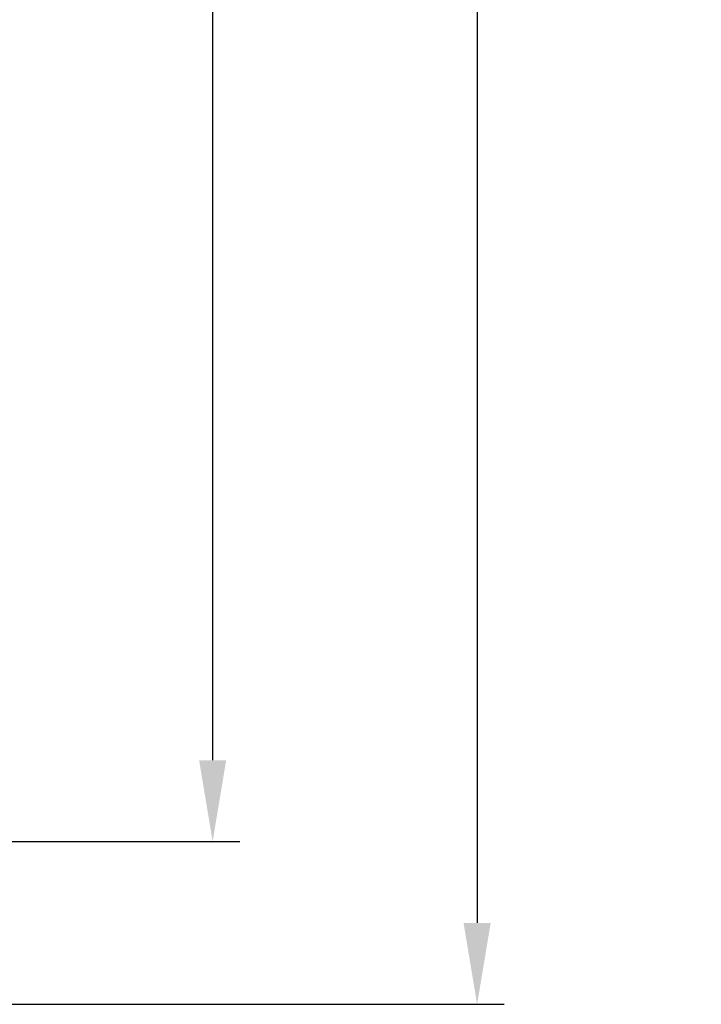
# Model space of a CAD drawing. Extents: x 14074 to 14414, y -3713 to -3387.
# Tile 7 of 25: x 14160 to 14185, y -3570 to -3534. Entities that reach past the tile are written whole.
import ezdxf

# ---------------------------------------------------------------- set-up
doc = ezdxf.new("R2010")
doc.units = 0
doc.layers.get('DEFPOINTS').update_dxf_attribs({"color": 8, "linetype": 'CONTINUOUS'})
doc.layers.add('TEXT', color=2, linetype='CONTINUOUS')
doc.styles.get("Standard").update_dxf_attribs({"font": 'PMingLiU.ttf'})
doc.dimstyles.new('ISO-25', dxfattribs={"dimtxt": 3, "dimasz": 3, "dimexe": 1, "dimexo": 1, "dimgap": 2, "dimtad": 2, "dimtih": 1, "dimtoh": 1, "dimtxsty": 'STANDARD', "dimcen": 0, "dimclrd": 256, "dimclre": 256, "dimclrt": 256, "dimazin": 3, "dimtfac": 1, "dimtmove": 0, "dimatfit": 3})

# ---------------------------------------------------------------- blocks, each defined once
blk = doc.blocks.new('*D5')
at = {"layer": 'DEFPOINTS', "color": 0}
for p in [(14153.481, -3414.405), (14080.481, -3564.405), (14167.14, -3564.405)]:
    blk.add_point(p, dxfattribs=at)
at = {"layer": 'TEXT', "color": 7}
for p, q in [((14154.481, -3414.405), (14168.14, -3414.405)), ((14167.14, -3417.405), (14167.14, -3561.405)), ((14081.481, -3564.405), (14168.14, -3564.405))]:
    blk.add_line(p, q, dxfattribs=at)
for points in [[(14166.64, -3417.405), (14167.64, -3417.405), (14167.14, -3414.405)], [(14166.64, -3561.405), (14167.64, -3561.405), (14167.14, -3564.405)]]:
    blk.add_solid(points, dxfattribs=at)
at = {"layer": 'TEXT', "color": 7, "insert": (14172.005, -3489.405), "char_height": 3, "attachment_point": 5}
blk.add_mtext('150', dxfattribs=at)
blk = doc.blocks.new('*D6')
at = {"layer": 'DEFPOINTS', "color": 0}
for p in [(14105.361, -3408.405), (14107.01, -3570.405), (14176.897, -3570.405)]:
    blk.add_point(p, dxfattribs=at)
at = {"layer": 'TEXT', "color": 7}
for p, q in [((14106.361, -3408.405), (14177.897, -3408.405)), ((14176.897, -3411.405), (14176.897, -3567.405)), ((14108.01, -3570.405), (14177.897, -3570.405))]:
    blk.add_line(p, q, dxfattribs=at)
for points in [[(14176.397, -3411.405), (14177.397, -3411.405), (14176.897, -3408.405)], [(14176.397, -3567.405), (14177.397, -3567.405), (14176.897, -3570.405)]]:
    blk.add_solid(points, dxfattribs=at)
at = {"layer": 'TEXT', "color": 7, "insert": (14181.761, -3489.405), "char_height": 3, "attachment_point": 5}
blk.add_mtext('162', dxfattribs=at)

msp = doc.modelspace()

# ---------------------------------------------------------------- dimensions: what is measured, and where the dimension line sits
at = {"layer": 'TEXT', "color": 7}
for base, p1, p2, picture, middle in [((14176.897, -3570.405), (14105.361, -3408.405), (14107.01, -3570.405), '*D6', (14181.761, -3489.405)), ((14167.14, -3564.405), (14153.481, -3414.405), (14080.481, -3564.405), '*D5', (14172.005, -3489.405))]:
    dim = msp.add_linear_dim(base=base, p1=p1, p2=p2, angle=90, dimstyle='ISO-25', override={"dimclrd": 7, "dimclre": 7, "dimclrt": 7}, dxfattribs=at)
    dim.commit()
    dim.dimension.update_dxf_attribs({"geometry": picture, "text_midpoint": middle})

doc.saveas('drawing.dxf')
